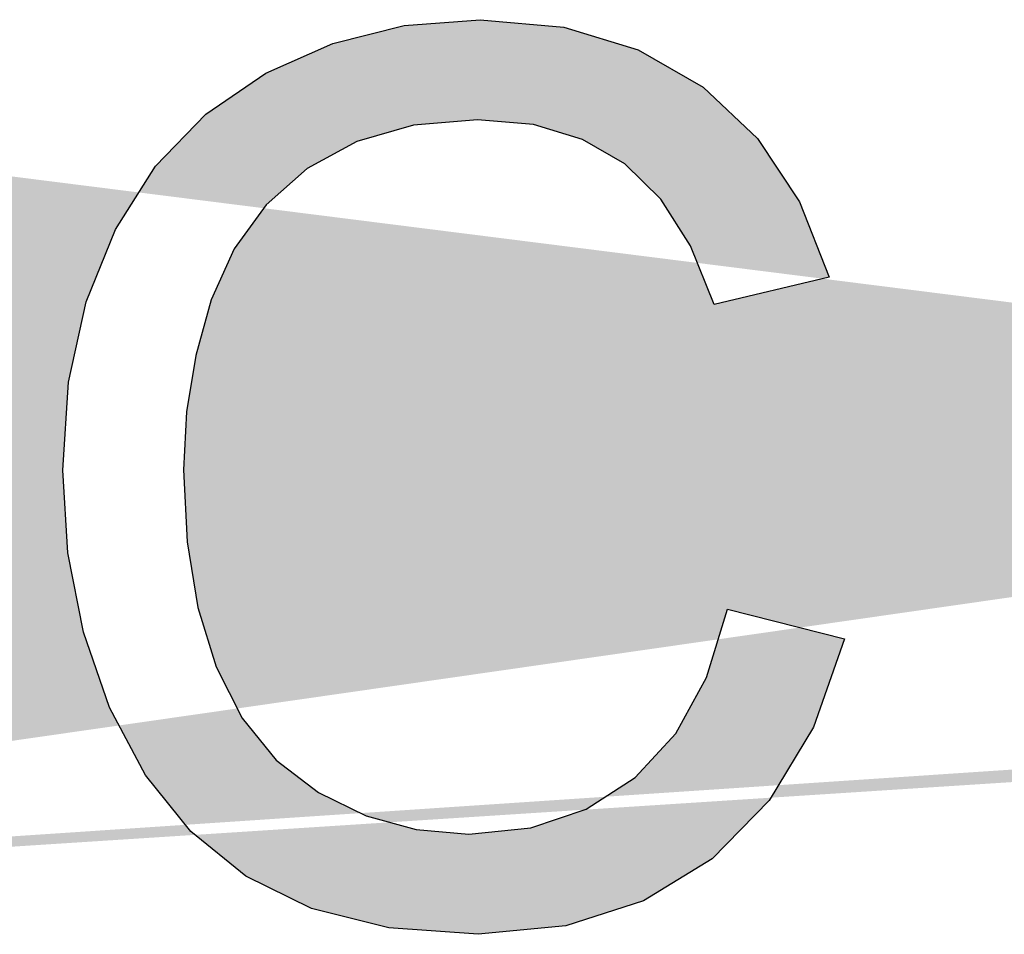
# Model space of a CAD drawing. Header units: inches. Extents: x 3728 to 5725, y -2497 to -825.
# Tile 14 of 256: x 5583.1 to 5584.23, y -2384.61 to -2383.56. Entities that reach past the tile are written whole.
import ezdxf

# ---------------------------------------------------------------- set-up
doc = ezdxf.new("R2010")
doc.units = ezdxf.units.IN
doc.header["$MEASUREMENT"] = 0
doc.layers.add('DIM', color=3, linetype='Continuous')
doc.layers.add('RED', color=1, linetype='Continuous')

msp = doc.modelspace()

# ---------------------------------------------------------------- hatches: boundary and pattern name
at = {"layer": 'DIM'}
h = msp.add_hatch(color=1, dxfattribs=at)
h.paths.add_polyline_path([(5590.328349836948, -2384.28836910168), (5590.998666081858, -2384.28836910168), (5590.998666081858, -2384.162230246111), (5590.328349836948, -2384.162230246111)])
h.paths.add_polyline_path([(5588.653647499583, -2384.28836910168), (5589.323943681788, -2384.28836910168), (5589.323943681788, -2384.162230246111), (5588.653647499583, -2384.162230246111)])
h.paths.add_polyline_path([(5581.787714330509, -2383.572985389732), (5581.787714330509, -2384.595157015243), (5581.652512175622, -2384.595157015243), (5581.652512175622, -2383.572985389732)], flags=17)
h.paths.add_polyline_path([(5587.361001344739, -2384.235313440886), (5587.361001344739, -2383.774559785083), (5587.041107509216, -2384.235313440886)], flags=17)
h.paths.add_polyline_path([(5591.342103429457, -2383.929884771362), (5591.301401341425, -2383.946617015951), (5591.301401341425, -2383.825488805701), (5591.36867138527, -2383.790108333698), (5591.430078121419, -2383.750123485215), (5591.485621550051, -2383.705529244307), (5591.532974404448, -2383.658948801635), (5591.570225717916, -2383.613371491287), (5591.597265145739, -2383.568702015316), (5591.677952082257, -2383.568702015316), (5591.677952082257, -2384.595157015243), (5591.552500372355, -2384.595157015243), (5591.552500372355, -2383.795495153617), (5591.519166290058, -2383.82430009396), (5591.479592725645, -2383.853095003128), (5591.433724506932, -2383.881884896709), (5591.386191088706, -2383.90829235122)])
h.paths.add_polyline_path([(5586.50557034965, -2384.585552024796), (5586.439925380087, -2384.60578520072), (5586.367785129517, -2384.612531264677), (5586.292720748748, -2384.605143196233), (5586.227436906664, -2384.582948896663), (5586.171898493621, -2384.545888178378), (5586.127941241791, -2384.495591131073), (5586.097466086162, -2384.433241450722), (5586.080468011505, -2384.358829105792), (5586.201159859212, -2384.347649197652), (5586.21449650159, -2384.399134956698), (5586.234012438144, -2384.440303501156), (5586.259712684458, -2384.471144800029), (5586.291221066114, -2384.492406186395), (5586.328176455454, -2384.505201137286), (5586.370629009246, -2384.509474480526), (5586.407604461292, -2384.506530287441), (5586.441405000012, -2384.497662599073), (5586.472045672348, -2384.482816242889), (5586.49933588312, -2384.463225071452), (5586.523140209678, -2384.439671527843), (5586.543448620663, -2384.412145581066), (5586.561158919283, -2384.379162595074), (5586.5767526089, -2384.339298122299), (5586.590330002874, -2384.292657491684), (5586.60071242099, -2384.242124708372), (5586.607022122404, -2384.19095995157), (5586.609148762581, -2384.139163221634), (5586.609063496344, -2384.132688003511), (5586.608817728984, -2384.124306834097), (5586.60841647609, -2384.114185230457), (5586.58017830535, -2384.151511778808), (5586.545906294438, -2384.183922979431), (5586.505595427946, -2384.211258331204), (5586.460860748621, -2384.232063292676), (5586.413788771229, -2384.244507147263), (5586.364444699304, -2384.248640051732), (5586.284078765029, -2384.238408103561), (5586.212435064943, -2384.20770724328), (5586.149523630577, -2384.156542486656), (5586.10071623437, -2384.088690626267), (5586.071434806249, -2384.007878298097), (5586.061669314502, -2383.914015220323), (5586.071841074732, -2383.817062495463), (5586.102381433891, -2383.733637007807), (5586.153335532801, -2383.663643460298), (5586.219652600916, -2383.610893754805), (5586.296286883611, -2383.579249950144), (5586.383248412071, -2383.568702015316), (5586.447759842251, -2383.574710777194), (5586.508524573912, -2383.592666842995), (5586.565587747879, -2383.622474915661), (5586.616190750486, -2383.663312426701), (5586.658016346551, -2383.714356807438), (5586.691019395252, -2383.775507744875), (5586.714813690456, -2383.85159030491), (5586.729088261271, -2383.947494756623), (5586.733848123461, -2384.063241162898), (5586.729158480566, -2384.184850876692), (5586.715059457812, -2384.2888606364), (5586.691490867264, -2384.375255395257), (5586.658402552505, -2384.446412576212), (5586.616210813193, -2384.505256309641), (5586.564875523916, -2384.551831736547)])
h.paths.add_polyline_path([(5583.457533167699, -2383.582956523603), (5583.54013608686, -2383.562437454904), (5583.627809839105, -2383.555611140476), (5583.724692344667, -2383.564263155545), (5583.810670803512, -2383.590254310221), (5583.885800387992, -2383.633649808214), (5583.948501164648, -2383.692774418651), (5583.997062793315, -2383.765967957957), (5584.031495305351, -2383.853330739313), (5583.898439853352, -2383.884728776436), (5583.871119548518, -2383.817057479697), (5583.836717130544, -2383.762913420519), (5583.795127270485, -2383.722196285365), (5583.746244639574, -2383.693862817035), (5583.689532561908, -2383.676904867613), (5583.624950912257, -2383.671267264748), (5583.550744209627, -2383.67753182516), (5583.485159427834, -2383.696330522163), (5583.428091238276, -2383.727663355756), (5583.380497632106, -2383.76973471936), (5583.343431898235, -2383.820312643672), (5583.316939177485, -2383.879497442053), (5583.299088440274, -2383.943512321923), (5583.288380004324, -2384.008906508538), (5583.284813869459, -2384.075619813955), (5583.289016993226, -2384.158929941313), (5583.301636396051, -2384.234796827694), (5583.322667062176, -2384.303380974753), (5583.352745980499, -2384.362706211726), (5583.392138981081, -2384.411197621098), (5583.440946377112, -2384.448795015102), (5583.495943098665, -2384.475523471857), (5583.553853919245, -2384.491533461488), (5583.614718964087, -2384.496855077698), (5583.686528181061, -2384.489567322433), (5583.75061328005, -2384.46773415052), (5583.807034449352, -2384.431415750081), (5583.853920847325, -2384.380577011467), (5583.889451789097, -2384.315664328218), (5583.913682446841, -2384.236732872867), (5584.049105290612, -2384.271014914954), (5584.013178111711, -2384.373183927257), (5583.96212871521, -2384.457903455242), (5583.896052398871, -2384.525173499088), (5583.816850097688, -2384.573740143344), (5583.726753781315, -2384.602841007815), (5583.625658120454, -2384.612531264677), (5583.522350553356, -2384.605072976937), (5583.432790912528, -2384.582703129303), (5583.356924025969, -2384.5454116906), (5583.293390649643, -2384.493770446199), (5583.240851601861, -2384.428797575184), (5583.199367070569, -2384.35049307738), (5583.169373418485, -2384.263225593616), (5583.151342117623, -2384.171840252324), (5583.145323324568, -2384.076332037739), (5583.152074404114, -2383.974463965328), (5583.172377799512, -2383.881649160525), (5583.206278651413, -2383.797882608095), (5583.252698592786, -2383.724969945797), (5583.310594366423, -2383.664756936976), (5583.380011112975, -2383.61723856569)])
h.paths.add_polyline_path([(5585.630412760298, -2384.585797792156), (5585.568474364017, -2384.605855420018), (5585.497863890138, -2384.612531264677), (5585.406378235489, -2384.600779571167), (5585.329011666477, -2384.565494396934), (5585.265779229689, -2384.506610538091), (5585.209618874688, -2384.403754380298), (5585.175878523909, -2384.265186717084), (5585.164618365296, -2384.09108309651), (5585.168756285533, -2383.978040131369), (5585.181195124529, -2383.880766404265), (5585.202000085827, -2383.799307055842), (5585.230850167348, -2383.731159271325), (5585.267850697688, -2383.674276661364), (5585.312896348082, -2383.628654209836), (5585.366147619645, -2383.595340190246), (5585.427800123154, -2383.575357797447), (5585.497863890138, -2383.568702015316), (5585.5505483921, -2383.572413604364), (5585.598688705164, -2383.583528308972), (5585.642329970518, -2383.601995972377), (5585.68130165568, -2383.627214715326), (5585.715468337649, -2383.659044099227), (5585.744935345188, -2383.697433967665), (5585.769918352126, -2383.742103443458), (5585.79103930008, -2383.792801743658), (5585.808243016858, -2383.849518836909), (5585.821098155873, -2383.916166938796), (5585.828777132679, -2383.996673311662), (5585.831325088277, -2384.09108309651), (5585.827207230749, -2384.203273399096), (5585.814893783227, -2384.300025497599), (5585.794439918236, -2384.38143970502), (5585.765634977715, -2384.449587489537), (5585.728734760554, -2384.506525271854), (5585.683739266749, -2384.552303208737)])
h.paths.add_polyline_path([(5590.200560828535, -2383.683866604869), (5590.135733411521, -2383.760736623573), (5590.071226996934, -2383.852779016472), (5590.007041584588, -2383.959943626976), (5589.948027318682, -2384.075825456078), (5589.89864312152, -2384.193919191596), (5589.859004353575, -2384.314079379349), (5589.836850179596, -2384.40239513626), (5589.820840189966, -2384.496047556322), (5589.810919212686, -2384.595157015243), (5589.681896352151, -2384.595157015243), (5589.688090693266, -2384.509148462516), (5589.703864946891, -2384.411990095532), (5589.729264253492, -2384.303616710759), (5589.763862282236, -2384.191135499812), (5589.80718756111, -2384.08130757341), (5589.859240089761, -2383.974223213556), (5589.917010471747, -2383.874050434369), (5589.977113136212, -2383.78493217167), (5590.039643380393, -2383.706968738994), (5589.538849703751, -2383.706968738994), (5589.538849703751, -2383.586296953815), (5590.200560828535, -2383.586296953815)])
h.paths.add_polyline_path([(5584.542059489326, -2383.946938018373), (5584.587877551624, -2383.935818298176), (5584.635069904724, -2383.932101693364), (5584.714658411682, -2383.942343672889), (5584.785885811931, -2383.973114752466), (5584.848807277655, -2384.024455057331), (5584.897830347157, -2384.09204610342), (5584.92728732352, -2384.171594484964), (5584.937118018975, -2384.263155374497), (5584.932453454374, -2384.325841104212), (5584.918529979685, -2384.385467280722), (5584.895452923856, -2384.44213923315), (5584.8643658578, -2384.492882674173), (5584.826347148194, -2384.535119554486), (5584.781451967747, -2384.56873451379), (5584.730984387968, -2384.59310560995), (5584.676173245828, -2384.607686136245), (5584.616963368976, -2384.612531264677), (5584.518741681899, -2384.599741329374), (5584.433470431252, -2384.561296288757), (5584.361104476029, -2384.49709582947), (5584.306022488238, -2384.403583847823), (5584.273044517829, -2384.276797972), (5584.262075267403, -2384.116793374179), (5584.274228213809, -2383.937252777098), (5584.310712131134, -2383.79367948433), (5584.371572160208, -2383.68601832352), (5584.44251868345, -2383.620899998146), (5584.528271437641, -2383.58176781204), (5584.628890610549, -2383.568702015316), (5584.704331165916, -2383.576235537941), (5584.770201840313, -2383.598836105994), (5584.826437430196, -2383.63651375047), (5584.870956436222, -2383.687277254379), (5584.901717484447, -2383.749576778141), (5584.918790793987, -2383.823357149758), (5584.794071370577, -2383.833112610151), (5584.781361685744, -2383.788302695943), (5584.765592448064, -2383.752485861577), (5584.746698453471, -2383.725767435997), (5584.710049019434, -2383.695849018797), (5584.668153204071, -2383.67793809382), (5584.621011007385, -2383.67197948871), (5584.582681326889, -2383.675706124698), (5584.54763188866, -2383.686886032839), (5584.51582256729, -2383.705529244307), (5584.479082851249, -2383.738768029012), (5584.447905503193, -2383.780829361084), (5584.422280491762, -2383.831668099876), (5584.403246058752, -2383.894735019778), (5584.391409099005, -2383.973510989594), (5584.386814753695, -2384.067996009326), (5584.41927611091, -2384.02595975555), (5584.456226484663, -2383.991747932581), (5584.497731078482, -2383.965415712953)])
h.paths.add_polyline_path([(5586.449675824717, -2384.130987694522), (5586.49740986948, -2384.110694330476), (5586.538217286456, -2384.07680350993), (5586.569489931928, -2384.030875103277), (5586.588173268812, -2383.974463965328), (5586.594377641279, -2383.90757511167), (5586.588022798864, -2383.840580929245), (5586.568918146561, -2383.783417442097), (5586.537013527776, -2383.736235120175), (5586.495975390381, -2383.700934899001), (5586.449846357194, -2383.679748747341), (5586.398470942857, -2383.672686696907), (5586.34515948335, -2383.680295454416), (5586.296607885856, -2383.703081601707), (5586.252821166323, -2383.740994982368), (5586.218308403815, -2383.791131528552), (5586.197598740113, -2383.850160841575), (5586.190697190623, -2383.918062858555), (5586.197267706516, -2383.979153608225), (5586.216959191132, -2384.032048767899), (5586.249716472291, -2384.07680350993), (5586.292018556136, -2384.110694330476), (5586.340399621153, -2384.130987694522), (5586.394914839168, -2384.137743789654)], flags=16)
h.paths.add_polyline_path([(5584.665389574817, -2384.50233719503), (5584.71091672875, -2384.480920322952), (5584.751458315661, -2384.445238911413), (5584.783197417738, -2384.397314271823), (5584.802236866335, -2384.339237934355), (5584.808586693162, -2384.271014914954), (5584.802317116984, -2384.205324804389), (5584.783513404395, -2384.14963090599), (5584.752170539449, -2384.103938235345), (5584.711317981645, -2384.070057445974), (5584.663955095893, -2384.049769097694), (5584.610071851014, -2384.043018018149), (5584.556108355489, -2384.049769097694), (5584.507963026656, -2384.070057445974), (5584.465585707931, -2384.103938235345), (5584.432667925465, -2384.148833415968), (5584.41291123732, -2384.202144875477), (5584.406325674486, -2384.263867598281), (5584.409410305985, -2384.306550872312), (5584.418629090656, -2384.347965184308), (5584.433931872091, -2384.388110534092), (5584.454706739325, -2384.42444899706), (5584.480356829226, -2384.454487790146), (5584.510826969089, -2384.478297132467), (5584.544451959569, -2384.495586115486), (5584.579140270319, -2384.505993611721), (5584.614831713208, -2384.509474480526)], flags=16)
h.paths.add_polyline_path([(5585.496660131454, -2383.672686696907), (5585.44277187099, -2383.680847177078), (5585.3967130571, -2383.705298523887), (5585.35837334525, -2383.745990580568), (5585.322436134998, -2383.825779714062), (5585.300833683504, -2383.940843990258), (5585.293621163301, -2384.09108309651), (5585.300196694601, -2384.240158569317), (5585.319888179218, -2384.351842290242), (5585.352645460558, -2384.426184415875), (5585.394957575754, -2384.472423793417), (5585.443348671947, -2384.500200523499), (5585.497863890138, -2384.509474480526), (5585.552539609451, -2384.500130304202), (5585.600975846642, -2384.472178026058), (5585.643277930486, -2384.425707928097), (5585.676035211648, -2384.351385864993), (5585.695726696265, -2384.239822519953), (5585.702302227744, -2384.09108309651), (5585.695726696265, -2383.941631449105), (5585.676035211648, -2383.829837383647), (5585.643277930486, -2383.75574604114), (5585.600820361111, -2383.709566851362), (5585.551962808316, -2383.681900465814)], flags=16)
h.paths.add_polyline_path([(5588.525843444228, -2383.683866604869), (5588.461021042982, -2383.760736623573), (5588.396519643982, -2383.852779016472), (5588.33234426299, -2383.959943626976), (5588.273309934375, -2384.075825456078), (5588.223925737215, -2384.193919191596), (5588.184281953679, -2384.314079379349), (5588.162132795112, -2384.40239513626), (5588.146122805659, -2384.496047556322), (5588.13620182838, -2384.595157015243), (5588.007194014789, -2384.595157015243), (5588.013388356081, -2384.509148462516), (5588.029162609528, -2384.411990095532), (5588.054566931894, -2384.303616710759), (5588.089149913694, -2384.191135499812), (5588.132470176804, -2384.08130757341), (5588.184517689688, -2383.974223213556), (5588.242293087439, -2383.874050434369), (5588.302405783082, -2383.78493217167), (5588.364946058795, -2383.706968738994), (5587.864127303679, -2383.706968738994), (5587.864127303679, -2383.586296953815), (5588.525843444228, -2383.586296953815)])
h.paths.add_polyline_path([(5587.384088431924, -2383.572985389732), (5587.486673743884, -2383.572985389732), (5587.486673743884, -2384.235313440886), (5587.624739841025, -2384.235313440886), (5587.624739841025, -2384.35049307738), (5587.486673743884, -2384.35049307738), (5587.486673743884, -2384.595157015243), (5587.361001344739, -2384.595157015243), (5587.361001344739, -2384.35049307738), (5586.917571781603, -2384.35049307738), (5586.917571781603, -2384.235313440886)])
h.paths.add_polyline_path([(5582.131858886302, -2383.572985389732), (5582.870921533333, -2383.572985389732), (5582.870921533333, -2383.69364212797), (5582.267045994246, -2383.69364212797), (5582.267045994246, -2384.006604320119), (5582.832611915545, -2384.006604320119), (5582.832611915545, -2384.126548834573), (5582.267045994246, -2384.126548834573), (5582.267045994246, -2384.474485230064), (5582.894735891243, -2384.474485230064), (5582.894735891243, -2384.595157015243), (5582.131858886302, -2384.595157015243)], flags=17)
edge = h.paths.add_edge_path()
edge.add_line((5581.652512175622, -2383.572985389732), (5581.787714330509, -2383.572985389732))
edge.add_line((5587.041107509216, -2384.235313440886), (5587.361001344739, -2384.235313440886))
edge.add_line((5581.787714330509, -2384.595157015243), (5581.652512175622, -2384.595157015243))
edge.add_line((5587.361001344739, -2383.774559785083), (5587.041107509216, -2384.235313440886))
edge.add_line((5581.652512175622, -2384.595157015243), (5581.652512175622, -2383.572985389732))
h = msp.add_hatch(color=1, dxfattribs=at)
h.paths.add_polyline_path([(5590.328349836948, -2384.28836910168), (5590.998666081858, -2384.28836910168), (5590.998666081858, -2384.162230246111), (5590.328349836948, -2384.162230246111)])
h.paths.add_polyline_path([(5588.653647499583, -2384.28836910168), (5589.323943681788, -2384.28836910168), (5589.323943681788, -2384.162230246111), (5588.653647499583, -2384.162230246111)])
h.paths.add_polyline_path([(5581.787714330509, -2383.572985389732), (5581.787714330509, -2384.595157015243), (5581.652512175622, -2384.595157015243), (5581.652512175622, -2383.572985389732)], flags=17)
h.paths.add_polyline_path([(5587.361001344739, -2384.235313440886), (5587.361001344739, -2383.774559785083), (5587.041107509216, -2384.235313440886)], flags=17)
h.paths.add_polyline_path([(5591.342103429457, -2383.929884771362), (5591.301401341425, -2383.946617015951), (5591.301401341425, -2383.825488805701), (5591.36867138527, -2383.790108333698), (5591.430078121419, -2383.750123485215), (5591.485621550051, -2383.705529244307), (5591.532974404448, -2383.658948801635), (5591.570225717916, -2383.613371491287), (5591.597265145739, -2383.568702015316), (5591.677952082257, -2383.568702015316), (5591.677952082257, -2384.595157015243), (5591.552500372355, -2384.595157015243), (5591.552500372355, -2383.795495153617), (5591.519166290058, -2383.82430009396), (5591.479592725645, -2383.853095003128), (5591.433724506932, -2383.881884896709), (5591.386191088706, -2383.90829235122)])
h.paths.add_polyline_path([(5586.50557034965, -2384.585552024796), (5586.439925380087, -2384.60578520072), (5586.367785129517, -2384.612531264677), (5586.292720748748, -2384.605143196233), (5586.227436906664, -2384.582948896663), (5586.171898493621, -2384.545888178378), (5586.127941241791, -2384.495591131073), (5586.097466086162, -2384.433241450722), (5586.080468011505, -2384.358829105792), (5586.201159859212, -2384.347649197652), (5586.21449650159, -2384.399134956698), (5586.234012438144, -2384.440303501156), (5586.259712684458, -2384.471144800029), (5586.291221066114, -2384.492406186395), (5586.328176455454, -2384.505201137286), (5586.370629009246, -2384.509474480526), (5586.407604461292, -2384.506530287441), (5586.441405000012, -2384.497662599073), (5586.472045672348, -2384.482816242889), (5586.49933588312, -2384.463225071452), (5586.523140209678, -2384.439671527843), (5586.543448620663, -2384.412145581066), (5586.561158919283, -2384.379162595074), (5586.5767526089, -2384.339298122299), (5586.590330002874, -2384.292657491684), (5586.60071242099, -2384.242124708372), (5586.607022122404, -2384.19095995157), (5586.609148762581, -2384.139163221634), (5586.609063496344, -2384.132688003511), (5586.608817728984, -2384.124306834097), (5586.60841647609, -2384.114185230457), (5586.58017830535, -2384.151511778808), (5586.545906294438, -2384.183922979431), (5586.505595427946, -2384.211258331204), (5586.460860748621, -2384.232063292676), (5586.413788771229, -2384.244507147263), (5586.364444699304, -2384.248640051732), (5586.284078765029, -2384.238408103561), (5586.212435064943, -2384.20770724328), (5586.149523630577, -2384.156542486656), (5586.10071623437, -2384.088690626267), (5586.071434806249, -2384.007878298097), (5586.061669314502, -2383.914015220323), (5586.071841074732, -2383.817062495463), (5586.102381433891, -2383.733637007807), (5586.153335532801, -2383.663643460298), (5586.219652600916, -2383.610893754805), (5586.296286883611, -2383.579249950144), (5586.383248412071, -2383.568702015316), (5586.447759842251, -2383.574710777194), (5586.508524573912, -2383.592666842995), (5586.565587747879, -2383.622474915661), (5586.616190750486, -2383.663312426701), (5586.658016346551, -2383.714356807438), (5586.691019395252, -2383.775507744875), (5586.714813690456, -2383.85159030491), (5586.729088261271, -2383.947494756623), (5586.733848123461, -2384.063241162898), (5586.729158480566, -2384.184850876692), (5586.715059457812, -2384.2888606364), (5586.691490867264, -2384.375255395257), (5586.658402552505, -2384.446412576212), (5586.616210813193, -2384.505256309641), (5586.564875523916, -2384.551831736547)])
h.paths.add_polyline_path([(5583.457533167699, -2383.582956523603), (5583.54013608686, -2383.562437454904), (5583.627809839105, -2383.555611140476), (5583.724692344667, -2383.564263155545), (5583.810670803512, -2383.590254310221), (5583.885800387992, -2383.633649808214), (5583.948501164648, -2383.692774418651), (5583.997062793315, -2383.765967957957), (5584.031495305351, -2383.853330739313), (5583.898439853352, -2383.884728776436), (5583.871119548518, -2383.817057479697), (5583.836717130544, -2383.762913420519), (5583.795127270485, -2383.722196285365), (5583.746244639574, -2383.693862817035), (5583.689532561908, -2383.676904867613), (5583.624950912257, -2383.671267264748), (5583.550744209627, -2383.67753182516), (5583.485159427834, -2383.696330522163), (5583.428091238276, -2383.727663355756), (5583.380497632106, -2383.76973471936), (5583.343431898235, -2383.820312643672), (5583.316939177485, -2383.879497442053), (5583.299088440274, -2383.943512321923), (5583.288380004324, -2384.008906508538), (5583.284813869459, -2384.075619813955), (5583.289016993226, -2384.158929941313), (5583.301636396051, -2384.234796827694), (5583.322667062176, -2384.303380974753), (5583.352745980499, -2384.362706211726), (5583.392138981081, -2384.411197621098), (5583.440946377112, -2384.448795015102), (5583.495943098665, -2384.475523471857), (5583.553853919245, -2384.491533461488), (5583.614718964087, -2384.496855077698), (5583.686528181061, -2384.489567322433), (5583.75061328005, -2384.46773415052), (5583.807034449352, -2384.431415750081), (5583.853920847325, -2384.380577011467), (5583.889451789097, -2384.315664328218), (5583.913682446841, -2384.236732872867), (5584.049105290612, -2384.271014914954), (5584.013178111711, -2384.373183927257), (5583.96212871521, -2384.457903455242), (5583.896052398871, -2384.525173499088), (5583.816850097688, -2384.573740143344), (5583.726753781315, -2384.602841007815), (5583.625658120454, -2384.612531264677), (5583.522350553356, -2384.605072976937), (5583.432790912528, -2384.582703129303), (5583.356924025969, -2384.5454116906), (5583.293390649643, -2384.493770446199), (5583.240851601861, -2384.428797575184), (5583.199367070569, -2384.35049307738), (5583.169373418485, -2384.263225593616), (5583.151342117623, -2384.171840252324), (5583.145323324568, -2384.076332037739), (5583.152074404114, -2383.974463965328), (5583.172377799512, -2383.881649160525), (5583.206278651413, -2383.797882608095), (5583.252698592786, -2383.724969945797), (5583.310594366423, -2383.664756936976), (5583.380011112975, -2383.61723856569)])
h.paths.add_polyline_path([(5585.630412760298, -2384.585797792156), (5585.568474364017, -2384.605855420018), (5585.497863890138, -2384.612531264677), (5585.406378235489, -2384.600779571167), (5585.329011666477, -2384.565494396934), (5585.265779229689, -2384.506610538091), (5585.209618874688, -2384.403754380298), (5585.175878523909, -2384.265186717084), (5585.164618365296, -2384.09108309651), (5585.168756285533, -2383.978040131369), (5585.181195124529, -2383.880766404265), (5585.202000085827, -2383.799307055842), (5585.230850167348, -2383.731159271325), (5585.267850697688, -2383.674276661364), (5585.312896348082, -2383.628654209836), (5585.366147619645, -2383.595340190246), (5585.427800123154, -2383.575357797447), (5585.497863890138, -2383.568702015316), (5585.5505483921, -2383.572413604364), (5585.598688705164, -2383.583528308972), (5585.642329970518, -2383.601995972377), (5585.68130165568, -2383.627214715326), (5585.715468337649, -2383.659044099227), (5585.744935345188, -2383.697433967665), (5585.769918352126, -2383.742103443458), (5585.79103930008, -2383.792801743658), (5585.808243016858, -2383.849518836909), (5585.821098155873, -2383.916166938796), (5585.828777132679, -2383.996673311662), (5585.831325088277, -2384.09108309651), (5585.827207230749, -2384.203273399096), (5585.814893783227, -2384.300025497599), (5585.794439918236, -2384.38143970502), (5585.765634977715, -2384.449587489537), (5585.728734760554, -2384.506525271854), (5585.683739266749, -2384.552303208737)])
h.paths.add_polyline_path([(5590.200560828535, -2383.683866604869), (5590.135733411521, -2383.760736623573), (5590.071226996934, -2383.852779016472), (5590.007041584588, -2383.959943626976), (5589.948027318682, -2384.075825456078), (5589.89864312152, -2384.193919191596), (5589.859004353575, -2384.314079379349), (5589.836850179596, -2384.40239513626), (5589.820840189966, -2384.496047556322), (5589.810919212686, -2384.595157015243), (5589.681896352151, -2384.595157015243), (5589.688090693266, -2384.509148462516), (5589.703864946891, -2384.411990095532), (5589.729264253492, -2384.303616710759), (5589.763862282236, -2384.191135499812), (5589.80718756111, -2384.08130757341), (5589.859240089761, -2383.974223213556), (5589.917010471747, -2383.874050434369), (5589.977113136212, -2383.78493217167), (5590.039643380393, -2383.706968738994), (5589.538849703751, -2383.706968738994), (5589.538849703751, -2383.586296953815), (5590.200560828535, -2383.586296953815)])
h.paths.add_polyline_path([(5584.542059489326, -2383.946938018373), (5584.587877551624, -2383.935818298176), (5584.635069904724, -2383.932101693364), (5584.714658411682, -2383.942343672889), (5584.785885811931, -2383.973114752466), (5584.848807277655, -2384.024455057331), (5584.897830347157, -2384.09204610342), (5584.92728732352, -2384.171594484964), (5584.937118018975, -2384.263155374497), (5584.932453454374, -2384.325841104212), (5584.918529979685, -2384.385467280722), (5584.895452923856, -2384.44213923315), (5584.8643658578, -2384.492882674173), (5584.826347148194, -2384.535119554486), (5584.781451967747, -2384.56873451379), (5584.730984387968, -2384.59310560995), (5584.676173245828, -2384.607686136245), (5584.616963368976, -2384.612531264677), (5584.518741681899, -2384.599741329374), (5584.433470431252, -2384.561296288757), (5584.361104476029, -2384.49709582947), (5584.306022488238, -2384.403583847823), (5584.273044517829, -2384.276797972), (5584.262075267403, -2384.116793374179), (5584.274228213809, -2383.937252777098), (5584.310712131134, -2383.79367948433), (5584.371572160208, -2383.68601832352), (5584.44251868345, -2383.620899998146), (5584.528271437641, -2383.58176781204), (5584.628890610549, -2383.568702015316), (5584.704331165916, -2383.576235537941), (5584.770201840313, -2383.598836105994), (5584.826437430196, -2383.63651375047), (5584.870956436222, -2383.687277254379), (5584.901717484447, -2383.749576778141), (5584.918790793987, -2383.823357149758), (5584.794071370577, -2383.833112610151), (5584.781361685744, -2383.788302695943), (5584.765592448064, -2383.752485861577), (5584.746698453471, -2383.725767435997), (5584.710049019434, -2383.695849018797), (5584.668153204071, -2383.67793809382), (5584.621011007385, -2383.67197948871), (5584.582681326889, -2383.675706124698), (5584.54763188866, -2383.686886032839), (5584.51582256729, -2383.705529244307), (5584.479082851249, -2383.738768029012), (5584.447905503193, -2383.780829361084), (5584.422280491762, -2383.831668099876), (5584.403246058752, -2383.894735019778), (5584.391409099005, -2383.973510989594), (5584.386814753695, -2384.067996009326), (5584.41927611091, -2384.02595975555), (5584.456226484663, -2383.991747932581), (5584.497731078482, -2383.965415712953)])
h.paths.add_polyline_path([(5586.449675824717, -2384.130987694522), (5586.49740986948, -2384.110694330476), (5586.538217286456, -2384.07680350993), (5586.569489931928, -2384.030875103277), (5586.588173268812, -2383.974463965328), (5586.594377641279, -2383.90757511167), (5586.588022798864, -2383.840580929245), (5586.568918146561, -2383.783417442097), (5586.537013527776, -2383.736235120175), (5586.495975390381, -2383.700934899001), (5586.449846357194, -2383.679748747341), (5586.398470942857, -2383.672686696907), (5586.34515948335, -2383.680295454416), (5586.296607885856, -2383.703081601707), (5586.252821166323, -2383.740994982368), (5586.218308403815, -2383.791131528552), (5586.197598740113, -2383.850160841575), (5586.190697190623, -2383.918062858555), (5586.197267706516, -2383.979153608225), (5586.216959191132, -2384.032048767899), (5586.249716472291, -2384.07680350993), (5586.292018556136, -2384.110694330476), (5586.340399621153, -2384.130987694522), (5586.394914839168, -2384.137743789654)], flags=16)
h.paths.add_polyline_path([(5584.665389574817, -2384.50233719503), (5584.71091672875, -2384.480920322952), (5584.751458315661, -2384.445238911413), (5584.783197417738, -2384.397314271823), (5584.802236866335, -2384.339237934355), (5584.808586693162, -2384.271014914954), (5584.802317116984, -2384.205324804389), (5584.783513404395, -2384.14963090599), (5584.752170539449, -2384.103938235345), (5584.711317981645, -2384.070057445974), (5584.663955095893, -2384.049769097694), (5584.610071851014, -2384.043018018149), (5584.556108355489, -2384.049769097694), (5584.507963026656, -2384.070057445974), (5584.465585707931, -2384.103938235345), (5584.432667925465, -2384.148833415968), (5584.41291123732, -2384.202144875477), (5584.406325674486, -2384.263867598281), (5584.409410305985, -2384.306550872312), (5584.418629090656, -2384.347965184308), (5584.433931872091, -2384.388110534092), (5584.454706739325, -2384.42444899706), (5584.480356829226, -2384.454487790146), (5584.510826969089, -2384.478297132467), (5584.544451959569, -2384.495586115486), (5584.579140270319, -2384.505993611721), (5584.614831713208, -2384.509474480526)], flags=16)
h.paths.add_polyline_path([(5585.496660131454, -2383.672686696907), (5585.44277187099, -2383.680847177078), (5585.3967130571, -2383.705298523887), (5585.35837334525, -2383.745990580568), (5585.322436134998, -2383.825779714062), (5585.300833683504, -2383.940843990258), (5585.293621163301, -2384.09108309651), (5585.300196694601, -2384.240158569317), (5585.319888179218, -2384.351842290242), (5585.352645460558, -2384.426184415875), (5585.394957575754, -2384.472423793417), (5585.443348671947, -2384.500200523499), (5585.497863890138, -2384.509474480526), (5585.552539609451, -2384.500130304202), (5585.600975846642, -2384.472178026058), (5585.643277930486, -2384.425707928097), (5585.676035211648, -2384.351385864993), (5585.695726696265, -2384.239822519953), (5585.702302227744, -2384.09108309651), (5585.695726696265, -2383.941631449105), (5585.676035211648, -2383.829837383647), (5585.643277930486, -2383.75574604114), (5585.600820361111, -2383.709566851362), (5585.551962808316, -2383.681900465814)], flags=16)
h.paths.add_polyline_path([(5588.525843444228, -2383.683866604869), (5588.461021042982, -2383.760736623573), (5588.396519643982, -2383.852779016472), (5588.33234426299, -2383.959943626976), (5588.273309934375, -2384.075825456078), (5588.223925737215, -2384.193919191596), (5588.184281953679, -2384.314079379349), (5588.162132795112, -2384.40239513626), (5588.146122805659, -2384.496047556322), (5588.13620182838, -2384.595157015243), (5588.007194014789, -2384.595157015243), (5588.013388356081, -2384.509148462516), (5588.029162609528, -2384.411990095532), (5588.054566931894, -2384.303616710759), (5588.089149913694, -2384.191135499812), (5588.132470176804, -2384.08130757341), (5588.184517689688, -2383.974223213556), (5588.242293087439, -2383.874050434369), (5588.302405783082, -2383.78493217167), (5588.364946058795, -2383.706968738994), (5587.864127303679, -2383.706968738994), (5587.864127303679, -2383.586296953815), (5588.525843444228, -2383.586296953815)])
h.paths.add_polyline_path([(5587.384088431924, -2383.572985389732), (5587.486673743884, -2383.572985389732), (5587.486673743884, -2384.235313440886), (5587.624739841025, -2384.235313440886), (5587.624739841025, -2384.35049307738), (5587.486673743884, -2384.35049307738), (5587.486673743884, -2384.595157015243), (5587.361001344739, -2384.595157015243), (5587.361001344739, -2384.35049307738), (5586.917571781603, -2384.35049307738), (5586.917571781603, -2384.235313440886)])
h.paths.add_polyline_path([(5582.131858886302, -2383.572985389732), (5582.870921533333, -2383.572985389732), (5582.870921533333, -2383.69364212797), (5582.267045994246, -2383.69364212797), (5582.267045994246, -2384.006604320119), (5582.832611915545, -2384.006604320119), (5582.832611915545, -2384.126548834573), (5582.267045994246, -2384.126548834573), (5582.267045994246, -2384.474485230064), (5582.894735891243, -2384.474485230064), (5582.894735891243, -2384.595157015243), (5582.131858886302, -2384.595157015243)], flags=17)
edge = h.paths.add_edge_path()
edge.add_line((5581.652512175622, -2383.572985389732), (5581.787714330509, -2383.572985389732))
edge.add_line((5587.041107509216, -2384.235313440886), (5587.361001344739, -2384.235313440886))
edge.add_line((5581.787714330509, -2384.595157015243), (5581.652512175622, -2384.595157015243))
edge.add_line((5587.361001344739, -2383.774559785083), (5587.041107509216, -2384.235313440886))
edge.add_line((5581.652512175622, -2384.595157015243), (5581.652512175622, -2383.572985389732))

# ---------------------------------------------------------------- linework, layer by layer
at = {"layer": 'RED'}
for p, q in [((5583.54013608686, -2383.562437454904), (5583.627809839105, -2383.555611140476)), ((5583.54013608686, -2383.562437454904), (5583.627809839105, -2383.555611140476)), ((5583.627809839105, -2383.555611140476), (5583.724692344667, -2383.564263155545)), ((5583.627809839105, -2383.555611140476), (5583.724692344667, -2383.564263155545)), ((5583.457533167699, -2383.582956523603), (5583.54013608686, -2383.562437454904)), ((5583.457533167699, -2383.582956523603), (5583.54013608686, -2383.562437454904)), ((5583.724692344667, -2383.564263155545), (5583.810670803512, -2383.590254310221)), ((5583.724692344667, -2383.564263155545), (5583.810670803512, -2383.590254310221)), ((5583.380011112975, -2383.61723856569), (5583.457533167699, -2383.582956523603)), ((5583.380011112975, -2383.61723856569), (5583.457533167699, -2383.582956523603)), ((5583.810670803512, -2383.590254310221), (5583.885800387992, -2383.633649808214)), ((5583.810670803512, -2383.590254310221), (5583.885800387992, -2383.633649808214)), ((5583.310594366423, -2383.664756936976), (5583.380011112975, -2383.61723856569)), ((5583.310594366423, -2383.664756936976), (5583.380011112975, -2383.61723856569)), ((5583.885800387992, -2383.633649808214), (5583.948501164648, -2383.692774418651)), ((5583.885800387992, -2383.633649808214), (5583.948501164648, -2383.692774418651)), ((5583.252698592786, -2383.724969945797), (5583.310594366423, -2383.664756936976)), ((5583.252698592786, -2383.724969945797), (5583.310594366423, -2383.664756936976)), ((5583.624950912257, -2383.671267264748), (5583.550744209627, -2383.67753182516)), ((5583.624950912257, -2383.671267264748), (5583.550744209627, -2383.67753182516)), ((5583.689532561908, -2383.676904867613), (5583.624950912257, -2383.671267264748)), ((5583.689532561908, -2383.676904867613), (5583.624950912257, -2383.671267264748)), ((5583.550744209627, -2383.67753182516), (5583.485159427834, -2383.696330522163)), ((5583.550744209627, -2383.67753182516), (5583.485159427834, -2383.696330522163)), ((5583.746244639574, -2383.693862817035), (5583.689532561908, -2383.676904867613)), ((5583.746244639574, -2383.693862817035), (5583.689532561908, -2383.676904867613)), ((5583.485159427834, -2383.696330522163), (5583.428091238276, -2383.727663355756)), ((5583.485159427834, -2383.696330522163), (5583.428091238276, -2383.727663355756)), ((5583.795127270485, -2383.722196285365), (5583.746244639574, -2383.693862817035)), ((5583.795127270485, -2383.722196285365), (5583.746244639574, -2383.693862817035)), ((5583.948501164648, -2383.692774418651), (5583.997062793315, -2383.765967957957)), ((5583.948501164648, -2383.692774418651), (5583.997062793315, -2383.765967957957)), ((5583.206278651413, -2383.797882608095), (5583.252698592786, -2383.724969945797)), ((5583.206278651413, -2383.797882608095), (5583.252698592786, -2383.724969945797)), ((5583.428091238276, -2383.727663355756), (5583.380497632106, -2383.76973471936)), ((5583.428091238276, -2383.727663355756), (5583.380497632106, -2383.76973471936)), ((5583.836717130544, -2383.762913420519), (5583.795127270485, -2383.722196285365)), ((5583.836717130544, -2383.762913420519), (5583.795127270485, -2383.722196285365)), ((5583.871119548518, -2383.817057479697), (5583.836717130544, -2383.762913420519)), ((5583.871119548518, -2383.817057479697), (5583.836717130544, -2383.762913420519)), ((5583.380497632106, -2383.76973471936), (5583.343431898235, -2383.820312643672)), ((5583.380497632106, -2383.76973471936), (5583.343431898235, -2383.820312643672)), ((5583.997062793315, -2383.765967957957), (5584.031495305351, -2383.853330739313)), ((5583.997062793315, -2383.765967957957), (5584.031495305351, -2383.853330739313)), ((5583.172377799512, -2383.881649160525), (5583.206278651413, -2383.797882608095)), ((5583.172377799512, -2383.881649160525), (5583.206278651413, -2383.797882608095)), ((5583.343431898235, -2383.820312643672), (5583.316939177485, -2383.879497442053)), ((5583.343431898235, -2383.820312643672), (5583.316939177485, -2383.879497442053)), ((5583.898439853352, -2383.884728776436), (5583.871119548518, -2383.817057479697)), ((5583.898439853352, -2383.884728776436), (5583.871119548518, -2383.817057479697)), ((5584.031495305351, -2383.853330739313), (5583.898439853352, -2383.884728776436)), ((5584.031495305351, -2383.853330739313), (5583.898439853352, -2383.884728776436)), ((5583.152074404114, -2383.974463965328), (5583.172377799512, -2383.881649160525)), ((5583.152074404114, -2383.974463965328), (5583.172377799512, -2383.881649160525)), ((5583.316939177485, -2383.879497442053), (5583.299088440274, -2383.943512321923)), ((5583.316939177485, -2383.879497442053), (5583.299088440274, -2383.943512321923)), ((5583.299088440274, -2383.943512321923), (5583.288380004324, -2384.008906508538)), ((5583.299088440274, -2383.943512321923), (5583.288380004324, -2384.008906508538)), ((5583.145323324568, -2384.076332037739), (5583.152074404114, -2383.974463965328)), ((5583.145323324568, -2384.076332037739), (5583.152074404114, -2383.974463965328)), ((5583.288380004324, -2384.008906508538), (5583.284813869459, -2384.075619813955)), ((5583.288380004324, -2384.008906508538), (5583.284813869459, -2384.075619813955)), ((5583.151342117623, -2384.171840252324), (5583.145323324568, -2384.076332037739)), ((5583.151342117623, -2384.171840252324), (5583.145323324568, -2384.076332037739)), ((5583.284813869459, -2384.075619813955), (5583.289016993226, -2384.158929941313)), ((5583.284813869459, -2384.075619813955), (5583.289016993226, -2384.158929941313)), ((5583.289016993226, -2384.158929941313), (5583.301636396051, -2384.234796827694)), ((5583.289016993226, -2384.158929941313), (5583.301636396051, -2384.234796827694)), ((5583.169373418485, -2384.263225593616), (5583.151342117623, -2384.171840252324)), ((5583.169373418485, -2384.263225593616), (5583.151342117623, -2384.171840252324)), ((5583.301636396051, -2384.234796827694), (5583.322667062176, -2384.303380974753)), ((5583.301636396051, -2384.234796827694), (5583.322667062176, -2384.303380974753)), ((5583.889451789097, -2384.315664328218), (5583.913682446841, -2384.236732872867)), ((5583.889451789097, -2384.315664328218), (5583.913682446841, -2384.236732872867)), ((5583.913682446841, -2384.236732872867), (5584.049105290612, -2384.271014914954)), ((5583.913682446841, -2384.236732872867), (5584.049105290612, -2384.271014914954)), ((5583.199367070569, -2384.35049307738), (5583.169373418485, -2384.263225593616)), ((5583.199367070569, -2384.35049307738), (5583.169373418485, -2384.263225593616)), ((5584.049105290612, -2384.271014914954), (5584.013178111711, -2384.373183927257)), ((5584.049105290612, -2384.271014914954), (5584.013178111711, -2384.373183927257)), ((5583.322667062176, -2384.303380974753), (5583.352745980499, -2384.362706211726)), ((5583.322667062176, -2384.303380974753), (5583.352745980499, -2384.362706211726)), ((5583.853920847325, -2384.380577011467), (5583.889451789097, -2384.315664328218)), ((5583.853920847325, -2384.380577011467), (5583.889451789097, -2384.315664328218)), ((5583.240851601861, -2384.428797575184), (5583.199367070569, -2384.35049307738)), ((5583.240851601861, -2384.428797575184), (5583.199367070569, -2384.35049307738)), ((5583.352745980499, -2384.362706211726), (5583.392138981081, -2384.411197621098)), ((5583.352745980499, -2384.362706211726), (5583.392138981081, -2384.411197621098)), ((5584.013178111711, -2384.373183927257), (5583.96212871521, -2384.457903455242)), ((5584.013178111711, -2384.373183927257), (5583.96212871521, -2384.457903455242)), ((5583.807034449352, -2384.431415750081), (5583.853920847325, -2384.380577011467)), ((5583.807034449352, -2384.431415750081), (5583.853920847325, -2384.380577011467)), ((5583.392138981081, -2384.411197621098), (5583.440946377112, -2384.448795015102)), ((5583.392138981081, -2384.411197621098), (5583.440946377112, -2384.448795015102)), ((5583.293390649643, -2384.493770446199), (5583.240851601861, -2384.428797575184)), ((5583.293390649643, -2384.493770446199), (5583.240851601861, -2384.428797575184)), ((5583.75061328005, -2384.46773415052), (5583.807034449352, -2384.431415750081)), ((5583.75061328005, -2384.46773415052), (5583.807034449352, -2384.431415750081)), ((5583.440946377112, -2384.448795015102), (5583.495943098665, -2384.475523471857)), ((5583.440946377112, -2384.448795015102), (5583.495943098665, -2384.475523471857)), ((5583.96212871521, -2384.457903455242), (5583.896052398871, -2384.525173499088)), ((5583.96212871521, -2384.457903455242), (5583.896052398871, -2384.525173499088)), ((5583.686528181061, -2384.489567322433), (5583.75061328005, -2384.46773415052)), ((5583.686528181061, -2384.489567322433), (5583.75061328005, -2384.46773415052)), ((5583.495943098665, -2384.475523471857), (5583.553853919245, -2384.491533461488)), ((5583.495943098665, -2384.475523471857), (5583.553853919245, -2384.491533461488)), ((5583.553853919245, -2384.491533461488), (5583.614718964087, -2384.496855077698)), ((5583.553853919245, -2384.491533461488), (5583.614718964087, -2384.496855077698)), ((5583.614718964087, -2384.496855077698), (5583.686528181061, -2384.489567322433)), ((5583.614718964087, -2384.496855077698), (5583.686528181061, -2384.489567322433)), ((5583.356924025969, -2384.5454116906), (5583.293390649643, -2384.493770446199)), ((5583.356924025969, -2384.5454116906), (5583.293390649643, -2384.493770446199)), ((5583.896052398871, -2384.525173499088), (5583.816850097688, -2384.573740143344)), ((5583.896052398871, -2384.525173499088), (5583.816850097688, -2384.573740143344)), ((5583.432790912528, -2384.582703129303), (5583.356924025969, -2384.5454116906)), ((5583.432790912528, -2384.582703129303), (5583.356924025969, -2384.5454116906)), ((5583.522350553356, -2384.605072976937), (5583.432790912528, -2384.582703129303)), ((5583.522350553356, -2384.605072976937), (5583.432790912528, -2384.582703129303)), ((5583.816850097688, -2384.573740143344), (5583.726753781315, -2384.602841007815)), ((5583.816850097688, -2384.573740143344), (5583.726753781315, -2384.602841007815)), ((5583.625658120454, -2384.612531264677), (5583.522350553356, -2384.605072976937)), ((5583.625658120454, -2384.612531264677), (5583.522350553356, -2384.605072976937)), ((5583.726753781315, -2384.602841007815), (5583.625658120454, -2384.612531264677)), ((5583.726753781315, -2384.602841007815), (5583.625658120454, -2384.612531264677))]:
    msp.add_line(p, q, dxfattribs=at)

doc.saveas('drawing.dxf')
